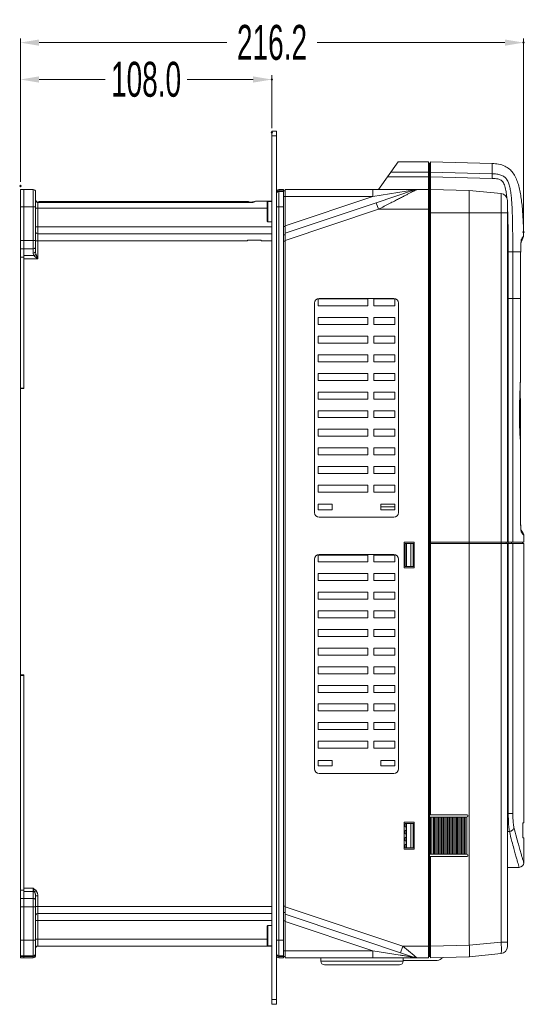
# Model space of a CAD drawing. Header units: millimetres. Extents: x -473 to 23648, y -382 to 1866.
# Tile 211 of 256: x 9147 to 9364, y 15 to 438. Entities that reach past the tile are written whole.
import ezdxf

# ---------------------------------------------------------------- set-up
doc = ezdxf.new("R2010")
doc.units = ezdxf.units.MM
doc.header["$LTSCALE"] = 80
doc.header["$PDMODE"] = 3
doc.header["$PDSIZE"] = 0.3
doc.layers.get('0').update_dxf_attribs({"linetype": 'CONTINUOUS'})
doc.styles.get("Standard").update_dxf_attribs({"font": 'technic_.ttf', "width": 0.7})
doc.dimstyles.get("Standard").update_dxf_attribs({"dimtxt": 3, "dimasz": 3, "dimexe": 0.18, "dimexo": 0.0625, "dimgap": 0.09, "dimtad": 1, "dimdsep": 46, "dimtxsty": 'Standard', "dimcen": 0.09, "dimadec": 0, "dimazin": 0, "dimtol": 1, "dimtp": 0.01, "dimtm": 0.01, "dimtfac": 1, "dimtofl": 0, "dimtmove": 0, "dimatfit": 3, "dimfxl": 1, "dimtolj": 1, "dimarcsym": 0})

# ---------------------------------------------------------------- blocks, each defined once
blk = doc.blocks.new('*D62')
at = {"color": 0, "lineweight": 0, "transparency": 16777216}
for p, q in [((9147.51, 368.71), (9147.51, 430.31)), ((9155.51, 428.51), (9236.26, 428.51)), ((9355.7, 428.51), (9274.94, 428.51)), ((9363.7, 348.89), (9363.7, 430.31))]:
    blk.add_line(p, q, dxfattribs=at)
for p in [(9363.7, 428.51), (9147.51, 366.91), (9363.7, 347.09)]:
    blk.add_point(p, dxfattribs=at)
for points in [[(9155.51, 429.85), (9155.51, 427.18), (9147.51, 428.51)], [(9355.7, 427.18), (9355.7, 429.85), (9363.7, 428.51)]]:
    blk.add_solid(points, dxfattribs=at)
at = {"color": 0, "lineweight": 0, "transparency": 16777216, "insert": (9255.6, 428.51), "char_height": 15, "attachment_point": 5}
blk.add_mtext('\\A1;216.2', dxfattribs=at)
blk = doc.blocks.new('*D79')
at = {"color": 0, "lineweight": 0, "transparency": 16777216}
for p, q in [((9147.51, 368.71), (9147.51, 414.46)), ((9155.51, 412.66), (9183.92, 412.66)), ((9247.51, 412.66), (9219.1, 412.66)), ((9255.51, 391.71), (9255.51, 414.46))]:
    blk.add_line(p, q, dxfattribs=at)
for p in [(9255.51, 412.66), (9255.51, 389.91), (9147.51, 366.91)]:
    blk.add_point(p, dxfattribs=at)
for points in [[(9155.51, 414), (9155.51, 411.33), (9147.51, 412.66)], [(9247.51, 411.33), (9247.51, 414), (9255.51, 412.66)]]:
    blk.add_solid(points, dxfattribs=at)
at = {"color": 0, "lineweight": 0, "transparency": 16777216, "insert": (9201.51, 412.66), "char_height": 15, "attachment_point": 5}
blk.add_mtext('\\A1;108.0', dxfattribs=at)

msp = doc.modelspace()

# ---------------------------------------------------------------- linework, layer by layer
at = {"color": 0, "linetype": 'Continuous', "lineweight": 0}
for p, q in [((9255.508, 15.411), (9255.508, 390.411)), ((9257.508, 390.411), (9255.508, 390.411)), ((9257.508, 15.411), (9257.508, 390.411)), ((9257.508, 388.411), (9255.508, 388.411)), ((9309.808, 377.287), (9301.311, 365.411)), ((9322.908, 377.287), (9309.808, 377.287)), ((9322.908, 377.287), (9322.908, 35.411)), ((9323.308, 376.787), (9322.908, 376.787)), ((9323.308, 364.911), (9323.308, 376.797)), ((9323.308, 376.797), (9323.708, 376.797)), ((9323.708, 355.421), (9323.708, 377.287)), ((9350.158, 376.594), (9323.708, 377.287)), ((9350.158, 372.192), (9350.158, 376.594)), ((9322.908, 372.835), (9306.623, 372.835)), ((9322.908, 374.611), (9323.308, 374.611)), ((9322.908, 374.484), (9323.308, 374.484)), ((9323.308, 372.338), (9322.908, 372.338)), ((9323.308, 372.347), (9323.708, 372.347)), ((9323.308, 372.338), (9323.308, 35.911)), ((9323.708, 372.835), (9350.158, 372.192)), ((9323.308, 370.847), (9305.2, 370.847)), ((9323.308, 370.856), (9323.708, 370.856)), ((9323.708, 370.847), (9350.141, 370.204)), ((9147.508, 279.901), (9147.508, 365.411)), ((9147.508, 365.411), (9149.008, 365.411)), ((9149.008, 280.101), (9149.008, 365.411)), ((9149.008, 357.911), (9149.008, 365.411)), ((9149.008, 365.411), (9153.008, 365.411)), ((9153.008, 365.411), (9153.008, 338.118)), ((9154.008, 364.411), (9154.008, 338.825)), ((9258.508, 364.825), (9258.508, 365.411)), ((9258.508, 364.825), (9258.508, 365.411)), ((9258.508, 365.411), (9260.508, 365.411)), ((9258.508, 365.411), (9260.508, 365.411)), ((9258.508, 35.411), (9258.508, 364.81)), ((9258.508, 35.411), (9258.508, 364.81)), ((9260.508, 364.81), (9258.508, 364.81)), ((9260.508, 364.591), (9258.508, 364.591)), ((9260.508, 364.591), (9258.508, 364.591)), ((9260.508, 365.411), (9260.508, 364.81)), ((9260.508, 364.911), (9261.308, 364.911)), ((9260.508, 364.809), (9260.508, 357.911)), ((9261.308, 35.411), (9261.308, 365.411)), ((9261.308, 365.411), (9317.797, 365.411)), ((9261.308, 365.411), (9298.883, 365.411)), ((9298.883, 362.411), (9298.883, 365.411)), ((9316.845, 365.256), (9298.883, 362.411)), ((9316.845, 365.256), (9300.403, 359.756)), ((9322.908, 365.411), (9317.797, 365.411)), ((9323.308, 364.911), (9322.908, 364.911)), ((9323.308, 364.921), (9323.708, 364.921)), ((9323.308, 355.421), (9323.308, 364.17)), ((9340.372, 364.974), (9323.708, 365.411)), ((9340.372, 364.974), (9354.041, 363.679)), ((9154.027, 360.767), (9154.023, 360.78)), ((9154.101, 360.665), (9154.027, 360.767)), ((9154.211, 360.523), (9154.101, 360.666)), ((9154.101, 360.665), (9154.101, 360.665)), ((9154.189, 360.5), (9154.211, 360.523)), ((9154.382, 360.304), (9154.214, 360.518)), ((9154.491, 360.214), (9154.353, 360.335)), ((9154.611, 360.116), (9154.382, 360.304)), ((9154.837, 360.013), (9154.597, 360.127)), ((9154.862, 360.007), (9154.611, 360.116)), ((9154.852, 360.011), (9154.837, 360.013)), ((9155.008, 359.989), (9154.862, 360.007)), ((9155.008, 335.582), (9155.008, 359.989)), ((9246.508, 359.989), (9155.008, 359.989)), ((9246.508, 359.778), (9155.008, 359.778)), ((9155.534, 360.201), (9240.415, 360.201)), ((9168.688, 360.196), (9156.258, 360.196)), ((9245.136, 360.196), (9232.392, 360.196)), ((9240.52, 360.201), (9245.482, 360.201)), ((9247.293, 360.085), (9246.508, 359.989)), ((9246.601, 359.99), (9246.508, 359.989)), ((9246.508, 359.778), (9246.508, 359.989)), ((9247.361, 360.1), (9246.601, 359.99)), ((9247.343, 360.097), (9247.293, 360.085)), ((9248.932, 360.411), (9248.925, 360.411)), ((9248.932, 360.411), (9255.508, 360.411)), ((9253.508, 359.961), (9253.808, 360.261)), ((9253.508, 359.961), (9253.508, 351.861)), ((9253.808, 360.261), (9253.808, 351.561)), ((9255.508, 360.261), (9253.808, 360.261)), ((9260.508, 362.411), (9298.883, 362.411)), ((9298.883, 362.411), (9261.308, 349.842)), ((9300.403, 359.756), (9261.308, 346.678)), ((9301.355, 356.911), (9300.403, 359.756)), ((9354.041, 363.679), (9354.041, 355.422)), ((9356.758, 360.692), (9356.758, 355.421)), ((9147.508, 357.911), (9149.008, 357.911)), ((9149.008, 357.911), (9154.008, 357.911)), ((9149.008, 279.901), (9149.008, 357.911)), ((9154.008, 357.411), (9253.508, 357.411)), ((9257.508, 357.911), (9260.508, 357.911)), ((9257.508, 357.911), (9260.508, 357.911)), ((9260.508, 357.911), (9260.508, 42.911)), ((9301.355, 356.911), (9261.308, 343.515)), ((9323.308, 356.911), (9301.355, 356.911)), ((9323.308, 355.421), (9340.372, 355.421)), ((9323.708, 96.85), (9323.708, 355.421)), ((9340.372, 355.421), (9354.041, 355.422)), ((9340.372, 355.421), (9340.372, 213.921)), ((9354.041, 355.422), (9354.041, 213.921)), ((9356.758, 355.421), (9354.041, 355.421)), ((9356.758, 355.421), (9356.758, 213.921)), ((9253.508, 351.861), (9253.808, 351.561)), ((9255.508, 351.561), (9253.808, 351.561)), ((9255.508, 349.411), (9154.008, 349.411)), ((9260.508, 349.574), (9261.308, 349.574)), ((9147.508, 343.482), (9149.008, 343.482)), ((9149.008, 343.482), (9154.008, 343.482)), ((9245.008, 343.411), (9154.008, 343.411)), ((9255.508, 346.411), (9155.008, 346.411)), ((9251.008, 343.692), (9245.008, 343.692)), ((9245.008, 343.552), (9245.008, 343.692)), ((9245.008, 343.411), (9245.008, 343.552)), ((9251.008, 343.552), (9251.008, 343.692)), ((9251.008, 343.411), (9251.008, 343.552)), ((9255.508, 343.411), (9251.008, 343.411)), ((9260.508, 345.911), (9261.308, 345.911)), ((9260.508, 343.247), (9261.308, 343.247)), ((9362.636, 343.134), (9363.017, 343.818)), ((9363.017, 343.818), (9363.434, 344.562)), ((9147.508, 339.946), (9149.008, 339.946)), ((9149.008, 339.946), (9153.008, 339.946)), ((9357.083, 338.571), (9357.083, 335.421)), ((9359.035, 338.571), (9357.083, 338.571)), ((9362.429, 338.571), (9359.035, 338.571)), ((9359.035, 338.571), (9359.035, 318.571)), ((9362.429, 338.571), (9362.433, 338.546)), ((9362.433, 338.545), (9362.449, 339.446)), ((9362.446, 339.256), (9362.451, 339.505)), ((9362.449, 339.446), (9362.47, 340.253)), ((9362.469, 340.197), (9362.493, 340.925)), ((9362.491, 340.874), (9362.519, 341.518)), ((9147.508, 336.411), (9149.008, 336.411)), ((9153.352, 336.997), (9149.008, 336.997)), ((9155.008, 335.582), (9149.008, 335.582)), ((9357.083, 335.421), (9357.083, 318.571)), ((9362.416, 336.808), (9362.42, 336.808)), ((9362.416, 318.571), (9362.416, 336.808)), ((9362.42, 318.571), (9362.42, 336.808)), ((9296.808, 318.411), (9275.408, 318.411)), ((9275.408, 318.411), (9275.408, 315.411)), ((9307.908, 318.611), (9275.908, 318.611)), ((9296.808, 318.411), (9296.808, 315.411)), ((9308.408, 318.411), (9299.308, 318.411)), ((9299.308, 318.411), (9299.308, 315.411)), ((9308.408, 315.411), (9308.408, 318.411)), ((9356.758, 318.571), (9357.083, 318.571)), ((9357.083, 318.571), (9357.091, 213.921)), ((9359.035, 318.571), (9357.083, 318.571)), ((9359.035, 318.571), (9362.42, 318.571)), ((9362.416, 318.809), (9362.42, 318.809)), ((9273.908, 316.611), (9273.908, 226.611)), ((9275.408, 315.411), (9296.808, 315.411)), ((9299.308, 315.411), (9308.408, 315.411)), ((9309.908, 226.611), (9309.908, 316.611)), ((9296.808, 310.411), (9275.408, 310.411)), ((9275.408, 310.411), (9275.408, 307.411)), ((9296.808, 310.411), (9296.808, 307.411)), ((9308.408, 310.411), (9299.308, 310.411)), ((9299.308, 310.411), (9299.308, 307.411)), ((9308.408, 307.411), (9308.408, 310.411)), ((9275.408, 307.411), (9296.808, 307.411)), ((9299.308, 307.411), (9308.408, 307.411)), ((9296.808, 302.411), (9275.408, 302.411)), ((9275.408, 302.411), (9275.408, 299.411)), ((9296.808, 302.411), (9296.808, 299.411)), ((9308.408, 302.411), (9299.308, 302.411)), ((9299.308, 302.411), (9299.308, 299.411)), ((9308.408, 299.411), (9308.408, 302.411)), ((9275.408, 299.411), (9296.808, 299.411)), ((9299.308, 299.411), (9308.408, 299.411)), ((9296.808, 294.411), (9275.408, 294.411)), ((9275.408, 294.411), (9275.408, 291.411)), ((9296.808, 294.411), (9296.808, 291.411)), ((9308.408, 294.411), (9299.308, 294.411)), ((9299.308, 294.411), (9299.308, 291.411)), ((9308.408, 291.411), (9308.408, 294.411)), ((9275.408, 291.411), (9296.808, 291.411)), ((9299.308, 291.411), (9308.408, 291.411)), ((9296.808, 286.411), (9275.408, 286.411)), ((9275.408, 286.411), (9275.408, 283.411)), ((9275.408, 283.411), (9296.808, 283.411)), ((9296.808, 286.411), (9296.808, 283.411)), ((9308.408, 286.411), (9299.308, 286.411)), ((9299.308, 286.411), (9299.308, 283.411)), ((9299.308, 283.411), (9308.408, 283.411)), ((9308.408, 283.411), (9308.408, 286.411)), ((9362.406, 284.523), (9362.409, 284.572)), ((9362.409, 284.572), (9362.409, 284.652)), ((9362.409, 284.523), (9362.412, 284.652)), ((9362.409, 284.57), (9362.412, 284.651)), ((9362.409, 284.523), (9362.409, 284.57)), ((9362.412, 284.651), (9362.412, 284.651)), ((9147.508, 280.101), (9149.008, 280.101)), ((9147.508, 156.901), (9147.508, 279.901)), ((9147.508, 279.901), (9149.008, 279.901)), ((9296.808, 278.411), (9275.408, 278.411)), ((9275.408, 278.411), (9275.408, 275.411)), ((9275.408, 275.411), (9296.808, 275.411)), ((9296.808, 278.411), (9296.808, 275.411)), ((9308.408, 278.411), (9299.308, 278.411)), ((9299.308, 278.411), (9299.308, 275.411)), ((9299.308, 275.411), (9308.408, 275.411)), ((9308.408, 275.411), (9308.408, 278.411)), ((9361.933, 271.077), (9361.937, 271.325)), ((9361.978, 273.135), (9361.98, 273.107)), ((9362.396, 257.401), (9362.407, 273.96)), ((9362.407, 273.96), (9362.404, 274.089)), ((9296.808, 270.411), (9275.408, 270.411)), ((9275.408, 270.411), (9275.408, 267.411)), ((9275.408, 267.411), (9296.808, 267.411)), ((9296.808, 270.411), (9296.808, 267.411)), ((9308.408, 270.411), (9299.308, 270.411)), ((9299.308, 270.411), (9299.308, 267.411)), ((9299.308, 267.411), (9308.408, 267.411)), ((9308.408, 267.411), (9308.408, 270.411)), ((9296.808, 262.411), (9275.408, 262.411)), ((9275.408, 262.411), (9275.408, 259.411)), ((9296.808, 262.411), (9296.808, 259.411)), ((9308.408, 262.411), (9299.308, 262.411)), ((9299.308, 262.411), (9299.308, 259.411)), ((9308.408, 259.411), (9308.408, 262.411)), ((9275.408, 259.411), (9296.808, 259.411)), ((9299.308, 259.411), (9308.408, 259.411)), ((9296.808, 254.411), (9275.408, 254.411)), ((9275.408, 254.411), (9275.408, 251.411)), ((9296.808, 254.411), (9296.808, 251.411)), ((9308.408, 254.411), (9299.308, 254.411)), ((9299.308, 254.411), (9299.308, 251.411)), ((9308.408, 251.411), (9308.408, 254.411)), ((9362.351, 257.682), (9362.351, 257.683)), ((9362.386, 257.401), (9362.351, 257.682)), ((9362.356, 257.563), (9362.351, 257.682)), ((9362.386, 246.563), (9362.396, 257.401)), ((9362.392, 257.275), (9362.386, 257.401)), ((9362.395, 257.245), (9362.386, 257.401)), ((9362.395, 257.245), (9362.392, 257.275)), ((9275.408, 251.411), (9296.808, 251.411)), ((9299.308, 251.411), (9308.408, 251.411)), ((9296.808, 246.411), (9275.408, 246.411)), ((9275.408, 246.411), (9275.408, 243.411)), ((9296.808, 246.411), (9296.808, 243.411)), ((9308.408, 246.411), (9299.308, 246.411)), ((9299.308, 246.411), (9299.308, 243.411)), ((9308.408, 243.411), (9308.408, 246.411)), ((9275.408, 243.411), (9296.808, 243.411)), ((9299.308, 243.411), (9308.408, 243.411)), ((9296.808, 238.411), (9275.408, 238.411)), ((9275.408, 238.411), (9275.408, 235.411)), ((9296.808, 238.411), (9296.808, 235.411)), ((9308.408, 238.411), (9299.308, 238.411)), ((9299.308, 238.411), (9299.308, 235.411)), ((9308.408, 235.411), (9308.408, 238.411)), ((9275.408, 235.411), (9296.808, 235.411)), ((9299.308, 235.411), (9308.408, 235.411)), ((9281.408, 230.211), (9275.408, 230.211)), ((9275.408, 230.211), (9275.408, 227.811)), ((9281.408, 227.811), (9281.408, 230.211)), ((9308.408, 230.211), (9302.408, 230.211)), ((9302.408, 230.211), (9302.408, 227.811)), ((9302.408, 229.16), (9308.408, 229.16)), ((9308.408, 227.811), (9308.408, 230.211)), ((9275.408, 227.811), (9281.408, 227.811)), ((9275.908, 224.611), (9307.908, 224.611)), ((9302.408, 227.811), (9308.408, 227.811)), ((9362.358, 225.226), (9362.362, 225.226)), ((9362.366, 224.172), (9362.362, 225.104)), ((9362.535, 219.612), (9362.501, 220.054)), ((9362.901, 218.669), (9362.589, 219.091)), ((9362.926, 217.97), (9362.735, 218.227)), ((9363.355, 218.061), (9362.901, 218.669)), ((9362.958, 217.926), (9362.926, 217.97)), ((9363.758, 213.921), (9363.758, 216.856)), ((9312.406, 213.921), (9312.406, 202.921)), ((9316.706, 213.921), (9312.406, 213.921)), ((9312.806, 213.421), (9312.806, 203.421)), ((9312.806, 213.421), (9316.306, 213.421)), ((9313.359, 203.421), (9313.359, 213.421)), ((9315.246, 213.421), (9315.246, 203.421)), ((9316.306, 213.421), (9316.306, 203.421)), ((9316.706, 213.421), (9316.306, 213.421)), ((9316.706, 202.921), (9316.706, 213.921)), ((9323.308, 213.421), (9363.758, 213.421)), ((9323.708, 213.921), (9363.758, 213.921)), ((9340.342, 213.421), (9340.342, 213.921)), ((9340.372, 213.421), (9340.372, 40.846)), ((9353.994, 213.421), (9353.994, 213.921)), ((9354.041, 213.421), (9354.041, 42.141)), ((9356.258, 213.421), (9356.258, 213.921)), ((9356.758, 213.421), (9356.758, 42.141)), ((9356.758, 213.421), (9356.758, 40.15)), ((9357.082, 213.421), (9357.082, 213.921)), ((9357.091, 213.421), (9357.121, 97.309)), ((9358.545, 213.421), (9358.545, 213.921)), ((9363.258, 213.421), (9363.258, 213.921)), ((9363.758, 93.421), (9363.758, 213.421)), ((9275.408, 208.411), (9275.408, 205.411)), ((9296.808, 208.411), (9275.408, 208.411)), ((9307.908, 208.611), (9275.908, 208.611)), ((9296.808, 208.411), (9296.808, 205.411)), ((9308.408, 208.411), (9299.308, 208.411)), ((9299.308, 208.411), (9299.308, 205.411)), ((9308.408, 205.411), (9308.408, 208.411)), ((9312.806, 210.572), (9312.406, 210.572)), ((9273.908, 206.611), (9273.908, 116.611)), ((9275.408, 205.411), (9296.808, 205.411)), ((9299.308, 205.411), (9308.408, 205.411)), ((9309.908, 116.611), (9309.908, 206.611)), ((9312.406, 206.511), (9312.806, 206.511)), ((9312.406, 205.311), (9312.806, 205.311)), ((9316.306, 203.421), (9312.806, 203.421)), ((9316.706, 203.421), (9316.306, 203.421)), ((9275.408, 200.411), (9275.408, 197.411)), ((9296.808, 200.411), (9275.408, 200.411)), ((9296.808, 200.411), (9296.808, 197.411)), ((9308.408, 200.411), (9299.308, 200.411)), ((9299.308, 200.411), (9299.308, 197.411)), ((9308.408, 197.411), (9308.408, 200.411)), ((9312.406, 202.921), (9316.706, 202.921)), ((9275.408, 197.411), (9296.808, 197.411)), ((9299.308, 197.411), (9308.408, 197.411)), ((9275.408, 192.411), (9275.408, 189.411)), ((9296.808, 192.411), (9275.408, 192.411)), ((9296.808, 192.411), (9296.808, 189.411)), ((9308.408, 192.411), (9299.308, 192.411)), ((9299.308, 192.411), (9299.308, 189.411)), ((9308.408, 189.411), (9308.408, 192.411)), ((9275.408, 189.411), (9296.808, 189.411)), ((9299.308, 189.411), (9308.408, 189.411)), ((9275.408, 184.411), (9275.408, 181.411)), ((9296.808, 184.411), (9275.408, 184.411)), ((9296.808, 184.411), (9296.808, 181.411)), ((9308.408, 184.411), (9299.308, 184.411)), ((9299.308, 184.411), (9299.308, 181.411)), ((9308.408, 181.411), (9308.408, 184.411)), ((9275.408, 181.411), (9296.808, 181.411)), ((9299.308, 181.411), (9308.408, 181.411)), ((9275.408, 176.411), (9275.408, 173.411)), ((9296.808, 176.411), (9275.408, 176.411)), ((9275.408, 173.411), (9296.808, 173.411)), ((9296.808, 176.411), (9296.808, 173.411)), ((9308.408, 176.411), (9299.308, 176.411)), ((9299.308, 176.411), (9299.308, 173.411)), ((9299.308, 173.411), (9308.408, 173.411)), ((9308.408, 173.411), (9308.408, 176.411)), ((9275.408, 168.411), (9275.408, 165.411)), ((9296.808, 168.411), (9275.408, 168.411)), ((9275.408, 165.411), (9296.808, 165.411)), ((9296.808, 168.411), (9296.808, 165.411)), ((9308.408, 168.411), (9299.308, 168.411)), ((9299.308, 168.411), (9299.308, 165.411)), ((9299.308, 165.411), (9308.408, 165.411)), ((9308.408, 165.411), (9308.408, 168.411)), ((9147.508, 35.411), (9147.508, 156.901)), ((9147.508, 156.901), (9149.008, 156.901)), ((9147.508, 156.701), (9149.008, 156.701)), ((9149.008, 36.012), (9149.008, 156.901)), ((9149.008, 35.411), (9149.008, 156.701)), ((9275.408, 160.411), (9275.408, 157.411)), ((9296.808, 160.411), (9275.408, 160.411)), ((9275.408, 157.411), (9296.808, 157.411)), ((9296.808, 160.411), (9296.808, 157.411)), ((9308.408, 160.411), (9299.308, 160.411)), ((9299.308, 160.411), (9299.308, 157.411)), ((9299.308, 157.411), (9308.408, 157.411)), ((9308.408, 157.411), (9308.408, 160.411)), ((9296.808, 152.411), (9275.408, 152.411)), ((9275.408, 152.411), (9275.408, 149.411)), ((9296.808, 152.411), (9296.808, 149.411)), ((9308.408, 152.411), (9299.308, 152.411)), ((9299.308, 152.411), (9299.308, 149.411)), ((9308.408, 149.411), (9308.408, 152.411)), ((9275.408, 149.411), (9296.808, 149.411)), ((9299.308, 149.411), (9308.408, 149.411)), ((9296.808, 144.411), (9275.408, 144.411)), ((9275.408, 144.411), (9275.408, 141.411)), ((9296.808, 144.411), (9296.808, 141.411)), ((9308.408, 144.411), (9299.308, 144.411)), ((9299.308, 144.411), (9299.308, 141.411)), ((9308.408, 141.411), (9308.408, 144.411)), ((9275.408, 141.411), (9296.808, 141.411)), ((9299.308, 141.411), (9308.408, 141.411)), ((9296.808, 136.411), (9275.408, 136.411)), ((9275.408, 136.411), (9275.408, 133.411)), ((9296.808, 136.411), (9296.808, 133.411)), ((9308.408, 136.411), (9299.308, 136.411)), ((9299.308, 136.411), (9299.308, 133.411)), ((9308.408, 133.411), (9308.408, 136.411)), ((9275.408, 133.411), (9296.808, 133.411)), ((9299.308, 133.411), (9308.408, 133.411)), ((9296.808, 128.411), (9275.408, 128.411)), ((9275.408, 128.411), (9275.408, 125.411)), ((9296.808, 128.411), (9296.808, 125.411)), ((9308.408, 128.411), (9299.308, 128.411)), ((9299.308, 128.411), (9299.308, 125.411)), ((9308.408, 125.411), (9308.408, 128.411)), ((9275.408, 125.411), (9296.808, 125.411)), ((9299.308, 125.411), (9308.408, 125.411)), ((9281.408, 120.211), (9275.408, 120.211)), ((9275.408, 120.211), (9275.408, 117.811)), ((9281.408, 117.811), (9281.408, 120.211)), ((9308.408, 120.211), (9302.408, 120.211)), ((9302.408, 120.211), (9302.408, 117.811)), ((9308.408, 117.811), (9308.408, 120.211)), ((9275.408, 117.811), (9281.408, 117.811)), ((9275.908, 114.611), (9307.908, 114.611)), ((9302.408, 117.811), (9308.408, 117.811)), ((9357.121, 97.309), (9356.758, 97.308)), ((9316.706, 93.6), (9312.406, 93.6)), ((9312.406, 93.6), (9312.406, 82.1)), ((9312.806, 93.1), (9316.306, 93.1)), ((9312.806, 91.6), (9312.806, 93.1)), ((9313.359, 82.6), (9313.359, 93.1)), ((9315.246, 82.6), (9315.246, 93.1)), ((9316.306, 93.1), (9316.706, 93.1)), ((9316.306, 82.6), (9316.306, 93.1)), ((9316.706, 82.1), (9316.706, 93.6)), ((9323.708, 96.85), (9323.308, 96.85)), ((9323.308, 95.85), (9324.928, 95.85)), ((9323.708, 96.85), (9339.258, 96.85)), ((9323.708, 79.85), (9323.708, 95.85)), ((9324.339, 95.85), (9324.339, 79.85)), ((9324.939, 95.85), (9326.028, 95.85)), ((9324.939, 79.85), (9324.939, 95.85)), ((9325.439, 95.85), (9325.439, 79.85)), ((9326.038, 95.85), (9327.127, 95.85)), ((9326.038, 79.85), (9326.038, 95.85)), ((9326.538, 95.85), (9326.538, 79.85)), ((9327.138, 95.85), (9328.227, 95.85)), ((9327.138, 79.85), (9327.138, 95.85)), ((9327.638, 95.85), (9327.638, 79.85)), ((9328.238, 95.85), (9329.327, 95.85)), ((9328.238, 79.85), (9328.238, 95.85)), ((9328.737, 95.85), (9328.737, 79.85)), ((9329.337, 95.85), (9330.426, 95.85)), ((9329.337, 79.85), (9329.337, 95.85)), ((9329.837, 95.85), (9329.837, 79.85)), ((9330.437, 95.85), (9331.526, 95.85)), ((9330.437, 79.85), (9330.437, 95.85)), ((9330.937, 95.85), (9330.937, 79.85)), ((9331.536, 95.85), (9332.626, 95.85)), ((9331.536, 79.85), (9331.536, 95.85)), ((9332.036, 95.85), (9332.036, 79.85)), ((9332.636, 95.85), (9333.725, 95.85)), ((9332.636, 79.85), (9332.636, 95.85)), ((9333.136, 95.85), (9333.136, 79.85)), ((9333.736, 95.85), (9334.825, 95.85)), ((9333.736, 79.85), (9333.736, 95.85)), ((9334.236, 95.85), (9334.236, 79.85)), ((9334.835, 95.85), (9335.924, 95.85)), ((9334.835, 79.85), (9334.835, 95.85)), ((9335.335, 95.85), (9335.335, 79.85)), ((9335.935, 95.85), (9337.024, 95.85)), ((9335.935, 79.85), (9335.935, 95.85)), ((9336.435, 95.85), (9336.435, 79.85)), ((9337.035, 95.85), (9338.124, 95.85)), ((9337.035, 79.85), (9337.035, 95.85)), ((9337.534, 95.85), (9337.534, 79.85)), ((9338.134, 95.85), (9339.258, 95.85)), ((9338.134, 79.85), (9338.134, 95.85)), ((9338.634, 95.85), (9338.634, 79.85)), ((9339.234, 79.857), (9339.234, 95.843)), ((9363.39, 86.921), (9363.396, 93.421)), ((9363.396, 93.421), (9363.758, 93.421)), ((9312.806, 91.6), (9313.248, 91.6)), ((9312.806, 90.1), (9313.248, 90.1)), ((9312.806, 88.6), (9312.806, 90.1)), ((9313.248, 90.1), (9313.248, 91.6)), ((9357.589, 89.671), (9356.758, 89.658)), ((9312.806, 88.6), (9313.248, 88.6)), ((9312.806, 87.1), (9313.248, 87.1)), ((9312.806, 85.6), (9312.806, 87.1)), ((9312.806, 85.6), (9312.806, 87.1)), ((9312.806, 85.6), (9313.248, 85.6)), ((9313.248, 87.1), (9313.248, 88.6)), ((9313.248, 84.1), (9313.248, 85.6)), ((9363.758, 86.921), (9363.39, 86.921)), ((9363.758, 76.243), (9363.758, 86.921)), ((9312.406, 82.1), (9316.706, 82.1)), ((9312.806, 84.1), (9313.248, 84.1)), ((9312.806, 82.6), (9312.806, 84.1)), ((9312.806, 82.6), (9312.806, 84.1)), ((9312.806, 82.6), (9316.306, 82.6)), ((9316.306, 82.6), (9316.706, 82.6)), ((9323.308, 79.85), (9324.928, 79.85)), ((9323.708, 78.85), (9323.308, 78.85)), ((9323.708, 78.85), (9339.258, 78.85)), ((9323.708, 40.43), (9323.708, 78.85)), ((9324.939, 79.85), (9326.028, 79.85)), ((9326.038, 79.85), (9327.127, 79.85)), ((9327.138, 79.85), (9328.227, 79.85)), ((9328.238, 79.85), (9329.327, 79.85)), ((9329.337, 79.85), (9330.426, 79.85)), ((9330.437, 79.85), (9331.526, 79.85)), ((9331.536, 79.85), (9332.626, 79.85)), ((9332.636, 79.85), (9333.725, 79.85)), ((9333.736, 79.85), (9334.825, 79.85)), ((9334.835, 79.85), (9335.924, 79.85)), ((9335.935, 79.85), (9337.024, 79.85)), ((9337.035, 79.85), (9338.124, 79.85)), ((9338.134, 79.85), (9339.258, 79.85)), ((9361.078, 76.682), (9361.14, 76.47)), ((9356.758, 74.155), (9361.793, 74.243)), ((9147.508, 64.411), (9149.008, 64.411)), ((9149.008, 65.239), (9153.008, 65.239)), ((9149.008, 63.825), (9153.008, 63.825)), ((9149.008, 63.825), (9153.008, 63.825)), ((9153.008, 65.239), (9153.008, 36.012)), ((9153.008, 63.825), (9153.008, 36.012)), ((9153.618, 63.679), (9154.227, 64.239)), ((9147.508, 60.875), (9149.008, 60.875)), ((9153.008, 60.875), (9149.008, 60.875)), ((9149.008, 60.875), (9153.008, 60.875)), ((9154.008, 61.997), (9154.008, 36.411)), ((9154.008, 61.997), (9154.008, 36.411)), ((9154.008, 61.997), (9155.008, 61.997)), ((9155.008, 61.997), (9155.008, 40.411)), ((9147.508, 57.34), (9149.008, 57.34)), ((9149.008, 57.34), (9154.008, 57.34)), ((9149.008, 57.34), (9154.008, 57.34)), ((9154.008, 57.411), (9255.508, 57.411)), ((9260.508, 57.574), (9261.308, 57.574)), ((9311.818, 40.411), (9261.308, 57.307)), ((9154.008, 51.411), (9255.508, 51.411)), ((9155.008, 54.411), (9255.508, 54.411)), ((9260.508, 54.911), (9261.308, 54.911)), ((9260.508, 51.247), (9261.308, 51.247)), ((9261.308, 54.143), (9316.845, 35.566)), ((9261.308, 50.98), (9298.883, 38.411)), ((9253.508, 48.974), (9253.808, 49.274)), ((9253.508, 48.974), (9253.508, 40.874)), ((9255.508, 49.274), (9253.808, 49.274)), ((9253.808, 49.274), (9253.808, 40.574)), ((9147.508, 42.911), (9149.008, 42.911)), ((9149.008, 42.911), (9154.008, 42.911)), ((9149.008, 42.911), (9154.008, 42.911)), ((9154.008, 43.411), (9253.508, 43.411)), ((9257.508, 42.911), (9260.508, 42.911)), ((9257.508, 42.911), (9260.508, 42.911)), ((9260.508, 42.911), (9260.508, 36.012)), ((9255.508, 40.411), (9155.008, 40.411)), ((9253.508, 40.874), (9253.808, 40.574)), ((9255.508, 40.574), (9253.808, 40.574)), ((9260.508, 38.411), (9298.883, 38.411)), ((9298.883, 35.411), (9298.883, 38.411)), ((9298.883, 38.411), (9310.703, 36.539)), ((9310.866, 37.566), (9311.818, 40.411)), ((9323.308, 40.411), (9311.818, 40.411)), ((9311.818, 40.411), (9316.622, 36.393)), ((9323.308, 40.42), (9323.708, 40.42)), ((9323.308, 35.938), (9323.308, 40.42)), ((9323.708, 40.43), (9340.372, 40.866)), ((9323.708, 35.432), (9323.708, 40.43)), ((9340.372, 40.846), (9354.041, 42.141)), ((9356.758, 42.141), (9354.041, 42.141)), ((9147.508, 36.23), (9149.008, 36.23)), ((9149.008, 36.012), (9147.508, 36.012)), ((9149.008, 35.411), (9147.508, 35.411)), ((9149.008, 36.23), (9153.008, 36.23)), ((9149.008, 36.23), (9153.008, 36.23)), ((9149.008, 36.012), (9153.008, 36.012)), ((9149.008, 35.411), (9149.008, 36.012)), ((9153.008, 35.411), (9149.008, 35.411)), ((9153.008, 35.411), (9149.008, 35.411)), ((9153.008, 35.997), (9153.008, 35.411)), ((9153.008, 35.997), (9153.008, 35.411)), ((9258.508, 36.23), (9260.508, 36.23)), ((9258.508, 36.23), (9260.508, 36.23)), ((9258.508, 36.012), (9260.508, 36.012)), ((9260.508, 35.411), (9258.508, 35.411)), ((9260.508, 35.411), (9258.508, 35.411)), ((9260.508, 35.997), (9260.508, 35.411)), ((9260.508, 35.911), (9261.308, 35.911)), ((9261.308, 35.411), (9298.883, 35.411)), ((9276.608, 33.911), (9276.608, 35.411)), ((9276.608, 33.911), (9311.908, 33.911)), ((9298.883, 35.411), (9317.793, 35.411)), ((9310.866, 37.566), (9316.845, 35.566)), ((9311.908, 33.911), (9311.908, 35.411)), ((9326.608, 34.261), (9311.908, 34.261)), ((9316.845, 35.566), (9317.154, 35.48)), ((9317.759, 35.411), (9317.793, 35.411)), ((9322.908, 35.411), (9317.797, 35.411)), ((9323.308, 35.911), (9322.908, 35.911)), ((9323.308, 35.921), (9323.708, 35.921)), ((9323.708, 35.432), (9340.372, 35.868)), ((9340.372, 35.868), (9354.041, 37.164)), ((9278.108, 32.411), (9310.408, 32.411)), ((9257.508, 17.411), (9255.508, 17.411)), ((9257.508, 15.411), (9255.508, 15.411))]:
    msp.add_line(p, q, dxfattribs=at)
for points in [[(9156.258, 360.196), (9155.902, 360.134), (9155.663, 359.989)], [(9162.854, 359.989), (9162.614, 360.134), (9162.258, 360.196)], [(9239.136, 360.196), (9238.783, 360.135), (9238.539, 359.989)], [(9245.733, 359.989), (9245.489, 360.135), (9245.136, 360.196)], [(9248.921, 360.41), (9248.728, 360.402), (9248.07, 360.28), (9247.361, 360.1)], [(9362.516, 341.473), (9362.543, 341.992), (9362.571, 342.426), (9362.599, 342.777), (9362.625, 343.045), (9362.647, 343.215), (9362.651, 343.245)], [(9362.42, 336.808), (9362.42, 337.177), (9362.429, 338.273), (9362.433, 338.545)], [(9362.412, 284.651), (9362.416, 295.557), (9362.419, 307.357), (9362.42, 318.571)], [(9361.98, 273.107), (9362.098, 276.865), (9362.258, 281.095), (9362.409, 284.523)], [(9362.404, 274.089), (9362.256, 277.517), (9362.19, 279.308)], [(9362.351, 257.683), (9362.248, 258.706), (9362.116, 260.581), (9362.011, 262.891), (9361.942, 265.514), (9361.916, 268.304), (9361.936, 271.102), (9361.98, 273.107)], [(9362.362, 225.054), (9362.374, 235.414), (9362.386, 246.563)], [(9362.503, 220.026), (9362.47, 220.55), (9362.441, 221.132), (9362.416, 221.793), (9362.393, 222.525), (9362.377, 223.323), (9362.366, 224.172)], [(9362.624, 218.862), (9362.624, 218.86), (9362.614, 218.916), (9362.591, 219.07), (9362.563, 219.313), (9362.533, 219.641)]]:
    msp.add_lwpolyline(points, dxfattribs=at)
for centre, radius, start, end in [((9153.008, 364.411), 1, 0, 90), ((9258.508, 364.411), 1, 90, 180), ((9258.508, 364.411), 1, 90, 180), ((9258.508, 363.81), 1, 90, 157.50176), ((9258.508, 363.81), 1, 90, 157.50176), ((9317.797, 362.411), 3, 89.9998, 108.49526), ((9155.955, 361.387), 1.977, 206.66867, 213.02465), ((9155.508, 359.201), 1, 90, 126.08005), ((9162.499, 359.663), 0.533, 90.03569, 100.6314), ((9245.508, 359.201), 1, 53.02875, 90), ((9353.758, 360.692), 3, 0, 84.5853), ((9208.372, 350.301), 148.585, 2.25249, 2.96535), ((9172.591, 348.842), 184.396, 2.04591, 2.26849), ((9155.008, 347.411), 1, 202.49972, 270), ((9360.765, 343.851), 1.983, 342.19746, 0.97308), ((9710.556, 151.713), 397.366, 150.95937, 151.07836), ((9509.847, 263.092), 167.825, 150.82624, 150.94089), ((9361.699, 345.556), 2, 330.21637, 1.08884), ((9479.747, 336.839), 117.331, 179.15385, 180.01494), ((9275.908, 316.611), 2, 90, 180), ((9307.908, 316.611), 2, 0, 90), ((9967.561, 256.049), 605.824, 177.306041, 178.383911), ((9518.688, 268.71), 156.773, 178.38261, 179.04434), ((9361.551, 273.961), 0.856, 351.19795, 359.95469), ((9388.446, 260.67), 26.275, 186.52949, 186.79207), ((9399.097, 261.941), 37.001, 186.79515, 187.0233), ((9395.527, 261.498), 33.403, 187.01735, 187.26218), ((9275.908, 226.611), 2, 180, 270), ((9307.908, 226.611), 2, 270, 0), ((9360.749, 218.238), 1.987, 359.6978, 28.7173), ((9361.758, 216.856), 2, 0, 37.03688), ((9275.908, 206.611), 2, 90, 180), ((9307.908, 206.611), 2, 0, 90), ((9275.908, 116.611), 2, 180, 270), ((9307.908, 116.611), 2, 270, 0), ((9339.258, 96.35), 0.5, 267.19863, 90), ((9339.258, 79.35), 0.5, 270, 92.80137), ((9675.183, 167.416), 326.947, 196.15083, 196.5576), ((9361.758, 76.243), 2, 271.00001, 359.99999), ((9155.008, 53.411), 1, 90, 157.50024), ((9155.008, 39.411), 1, 90, 180), ((9310.991, 37.802), 29.5, 0.22965, 1.10646), ((9353.758, 40.151), 3, 275.4145, 359.99788), ((9472.523, 42.614), 118.419, 181.42864, 181.64117), ((9153.008, 37.012), 1, 270, 0.00028), ((9153.008, 37.012), 1, 270, 0.00028), ((9153.008, 36.411), 1, 270, 0), ((9153.008, 36.411), 1, 270, 0), ((9258.508, 36.411), 1, 180, 270), ((9258.508, 36.411), 1, 180, 270), ((9258.508, 37.012), 1, 202.49824, 270), ((9258.508, 37.012), 1, 202.49824, 270), ((9278.108, 33.911), 1.5, 180, 270), ((9310.408, 33.911), 1.5, 270, 0), ((9317.797, 38.411), 3, 251.50455, 270), ((9326.608, 36.761), 2.5, 270, 331.27212)]:
    msp.add_arc(centre, radius, start, end, dxfattribs=at)
for points, start_tangent, end_tangent in [([(9350.158, 376.594), (9355.592, 375.478), (9357.579, 374.21), (9359.136, 372.522), (9361.246, 368.168), (9362.462, 362.944), (9363.153, 357.209), (9363.53, 351.166), (9363.698, 345.594)], (0.9996573, -0.0261769), (0.0190027, -0.9998194)), ([(9350.158, 372.192), (9350.165, 371.984), (9350.165, 371.54), (9350.156, 370.919), (9350.141, 370.204)], (0.1364004, -0.9906538), (-0.0242978, -0.9997048)), ([(9350.141, 370.204), (9351.429, 370.127), (9352.59, 369.945), (9353.601, 369.621), (9354.398, 369.103), (9355, 368.337), (9355.457, 367.351), (9355.808, 366.206), (9356.079, 364.923), (9356.294, 363.512), (9356.471, 361.974)], (0.9997046, -0.0243066), (0.0987646, -0.9951108)), ([(9350.158, 372.192), (9352.165, 372.036), (9353.914, 371.623), (9355.32, 370.89), (9356.398, 369.788), (9357.206, 368.265), (9357.774, 366.412), (9358.162, 364.297), (9358.438, 361.954), (9358.636, 359.387), (9358.78, 356.588), (9358.883, 353.544), (9358.954, 350.239), (9359.001, 346.656), (9359.027, 342.774), (9359.035, 338.571)], (0.9997014, -0.0244341), (0.0000004, -1)), ([(9257.584, 364.041), (9257.801, 364.33), (9258.126, 364.523)], (0.4203738, 0.907351), (0.9382572, 0.3459386)), ([(9257.584, 364.041), (9257.801, 364.33), (9258.126, 364.523)], (0.4203738, 0.907351), (0.9382572, 0.3459386)), ([(9258.126, 364.523), (9258.508, 364.591)], (0.9382572, 0.3459386), (1, 0)), ([(9258.126, 364.523), (9258.508, 364.591)], (0.9382572, 0.3459386), (1, 0)), ([(9316.498, 364.74), (9315.569, 364.259), (9314.446, 363.679), (9313.144, 363.005), (9311.667, 362.242), (9310.013, 361.387), (9308.168, 360.433), (9306.122, 359.375), (9303.858, 358.205), (9301.355, 356.911)], (-0.8969457, -0.4421407), (-0.8883022, -0.4592595)), ([(9317.796, 365.411), (9317.653, 365.337), (9317.212, 365.107), (9316.498, 364.74)], (0.999989, -0.0046873), (-0.8969457, -0.4421407)), ([(9340.372, 364.974), (9340.367, 364.803), (9340.362, 364.258), (9340.374, 363.286)], (-0.0398256, -0.9992066), (0.0120187, -0.9999278)), ([(9154.008, 360.829), (9154.028, 360.711), (9154.089, 360.599)], (0.0000012, -1), (0.6058475, -0.7955808)), ([(9154.008, 360.829), (9154.028, 360.711), (9154.089, 360.599)], (0.0000011, -1), (0.6058478, -0.7955806)), ([(9154.089, 360.599), (9154.188, 360.5)], (0.6058475, -0.7955808), (0.7927731, -0.6095168)), ([(9154.089, 360.599), (9154.188, 360.5)], (0.6058478, -0.7955806), (0.7927732, -0.6095168)), ([(9154.189, 360.5), (9154.148, 360.601), (9154.101, 360.665)], (-0.2469816, 0.9690202), (-0.6781813, 0.7348946)), ([(9154.189, 360.5), (9154.148, 360.601), (9154.101, 360.665)], (-0.2469815, 0.9690202), (-0.6781812, 0.7348947)), ([(9154.66, 359.908), (9154.537, 360.014), (9154.415, 360.148), (9154.298, 360.31)], (-0.8055891, 0.5924746), (-0.5448152, 0.8385561)), ([(9154.66, 359.908), (9154.537, 360.014), (9154.415, 360.148), (9154.298, 360.31)], (-0.8055891, 0.5924746), (-0.5448152, 0.8385561)), ([(9155.008, 359.778), (9154.901, 359.79), (9154.783, 359.833), (9154.66, 359.908)], (-1, 0.0002064), (-0.8055891, 0.5924746)), ([(9162.923, 360), (9162.852, 360.067), (9162.682, 360.164), (9162.498, 360.196)], (-0.6785447, 0.7345592), (-1, 0)), ([(9232.327, 360.099), (9232.326, 360.06), (9232.326, 360.008), (9232.326, 359.989)], (-0.0400567, -0.9991974), (0.0051464, -0.9999868)), ([(9232.392, 360.196), (9232.382, 360.196), (9232.357, 360.194), (9232.345, 360.188), (9232.339, 360.18), (9232.334, 360.168), (9232.331, 360.151), (9232.329, 360.129), (9232.327, 360.099)], (-0.9999964, 0.0026995), (-0.0400567, -0.9991974)), ([(9247.043, 359.832), (9246.508, 359.778)], (-0.9810505, -0.1937524), (-0.9999996, 0.0009057)), ([(9248.925, 360.411), (9248.53, 360.335), (9248.05, 360.158), (9247.548, 359.97), (9247.043, 359.832)], (-0.9999788, -0.0065083), (-0.9810505, -0.1937524)), ([(9340.375, 361.828), (9340.362, 359.995), (9340.367, 357.851), (9340.372, 355.421)], (-0.0070114, -0.9999754), (0, -1)), ([(9340.374, 363.286), (9340.375, 361.828)], (0.0120187, -0.9999278), (-0.0070114, -0.9999754)), ([(9356.869, 355.425), (9356.912, 354.133), (9356.967, 351.97), (9357.011, 349.652), (9357.043, 347.167), (9357.066, 344.5), (9357.079, 341.638), (9357.083, 338.571)], (0.0357348, -0.9993613), (0.0000001, -1)), ([(9362.564, 342.464), (9362.591, 342.833), (9362.622, 343.173)], (0.0664783, 0.9977879), (0.0995452, 0.995033)), ([(9362.622, 343.173), (9362.658, 343.481), (9362.7, 343.73)], (0.0995452, 0.995033), (0.1932785, 0.9811439)), ([(9362.7, 343.73), (9362.748, 343.885)], (0.1932785, 0.9811439), (0.483666, 0.8752526)), ([(9363.312, 344.9), (9363.442, 345.133), (9363.543, 345.314), (9363.623, 345.459), (9363.677, 345.557), (9363.698, 345.594)], (0.4874952, 0.8731257), (0.4919174, 0.8706419)), ([(9154.008, 340.653), (9153.932, 340.383), (9153.715, 340.153), (9153.391, 340), (9153.008, 339.946)], (0, -1), (-1, 0)), ([(9154.008, 338.825), (9153.932, 338.554), (9153.715, 338.325), (9153.391, 338.172), (9153.008, 338.118)], (0, -1), (-1, 0)), ([(9154.18, 337.704), (9154.055, 338.222), (9154.008, 338.825)], (-0.3202145, 0.9473451), (-0.0001286, 1)), ([(9154.18, 337.704), (9154.055, 338.223), (9154.008, 338.825)], (-0.3202128, 0.9473456), (0.0000001, 1)), ([(9362.429, 338.571), (9362.447, 339.52), (9362.468, 340.329), (9362.491, 341.014), (9362.515, 341.577), (9362.539, 342.052), (9362.564, 342.464)], (0.0148585, 0.9998896), (0.0664783, 0.9977879)), ([(9153.008, 338.118), (9153.101, 337.516), (9153.352, 336.997)], (-0.0001134, -1), (0.5597363, -0.8286708)), ([(9154.18, 337.704), (9153.984, 337.413), (9153.693, 337.165), (9153.352, 336.997)], (-0.4211361, -0.9069974), (-0.9471835, -0.320692)), ([(9154.18, 337.704), (9153.984, 337.413), (9153.693, 337.165), (9153.352, 336.997)], (-0.4211224, -0.9070038), (-0.9471858, -0.3206852)), ([(9153.352, 336.997), (9153.576, 336.786), (9153.796, 336.59), (9154.008, 336.409)], (0.7128997, -0.701266), (0.7624998, -0.6469884)), ([(9155.008, 335.582), (9154.836, 335.723), (9154.653, 335.873), (9154.455, 336.035), (9154.241, 336.213), (9154.008, 336.409)], (-0.7746307, 0.6324139), (-0.7625007, 0.6469874)), ([(9154.508, 336.822), (9154.402, 337.094), (9154.292, 337.388), (9154.18, 337.704)], (-0.3656411, 0.9307559), (-0.3203779, 0.9472898)), ([(9155.008, 335.582), (9154.922, 335.793), (9154.831, 336.018), (9154.732, 336.262), (9154.624, 336.529), (9154.508, 336.822)], (-0.3779162, 0.9258398), (-0.3656485, 0.930753)), ([(9359.035, 318.571), (9359.035, 285.994), (9359.038, 251.109), (9359.042, 213.921)], (0, -1), (0.0001387, -1)), ([(9362.409, 284.652), (9362.414, 301.872), (9362.416, 318.571)], (0.0004403, 0.9999999), (0.0000002, 1)), ([(9362.342, 257.683), (9362.218, 259.002), (9362.097, 260.851), (9362.003, 263.031), (9361.94, 265.455), (9361.914, 268.023), (9361.927, 270.622), (9361.933, 271.077)], (-0.1137333, 0.9935113), (0.0152644, 0.9998835)), ([(9362.397, 273.83), (9362.329, 273.601), (9362.175, 273.358), (9361.988, 273.175)], (-0.1535095, -0.9881472), (-0.7774066, -0.6289984)), ([(9362.029, 274.533), (9362.129, 274.48), (9362.342, 274.28), (9362.404, 274.089)], (0.9099207, -0.4147823), (0.0577299, -0.9983322)), ([(9362.358, 225.226), (9362.377, 241.517), (9362.392, 257.275)], (0.0012885, 0.9999992), (0.000812, 0.9999997)), ([(9362.525, 219.61), (9362.485, 220.177), (9362.449, 220.845), (9362.415, 221.647), (9362.387, 222.593), (9362.369, 223.558), (9362.36, 224.434), (9362.358, 225.226)], (-0.0789296, 0.9968802), (0.001549, 0.9999988)), ([(9362.642, 218.557), (9362.606, 218.802), (9362.566, 219.149), (9362.525, 219.61)], (-0.1713285, 0.985214), (-0.0789296, 0.9968802)), ([(9362.735, 218.227), (9362.707, 218.284), (9362.676, 218.39), (9362.642, 218.557)], (-0.5946667, 0.8039723), (-0.1713285, 0.985214)), ([(9363.758, 216.856), (9363.736, 216.886), (9363.676, 216.966), (9363.589, 217.082), (9363.48, 217.228), (9363.339, 217.416), (9363.163, 217.651), (9362.958, 217.926)], (-0.602638, 0.7980147), (-0.595865, 0.8030846)), ([(9359.042, 213.421), (9359.053, 154.362), (9359.069, 97.466)], (0.0001394, -1), (0.0003424, -0.9999999)), ([(9359.069, 97.466), (9358.854, 97.405), (9358.418, 97.355), (9357.815, 97.321), (9357.121, 97.309)], (-0.8232366, -0.5676984), (-0.9999981, -0.0019559)), ([(9357.121, 97.309), (9357.142, 95.402), (9357.204, 93.613), (9357.302, 92.017), (9357.433, 90.685), (9357.589, 89.671)], (0.0003391, -0.9999999), (0.1946041, -0.9808819)), ([(9359.069, 97.466), (9359.09, 95.965), (9359.152, 94.556), (9359.251, 93.301), (9359.382, 92.253), (9359.539, 91.455)], (0.0003728, -0.9999999), (0.2455629, -0.9693807)), ([(9359.539, 91.455), (9359.358, 90.798), (9358.929, 90.234), (9358.311, 89.84), (9357.589, 89.671)], (-0.068577, -0.9976458), (-0.9980679, -0.0621324)), ([(9357.589, 89.671), (9358.695, 85.343), (9359.498, 82.326), (9360.127, 80.038), (9360.665, 78.125), (9361.078, 76.682)], (0.241635, -0.9703672), (0.2776415, -0.9606848)), ([(9359.539, 91.455), (9360.648, 87.187), (9361.455, 84.212), (9362.086, 81.955), (9362.625, 80.07), (9363.102, 78.438), (9363.47, 77.201), (9363.69, 76.468), (9363.758, 76.243)], (0.2456178, -0.9693667), (0.2897846, -0.9570919)), ([(9153.008, 65.239), (9153.315, 64.4), (9153.618, 63.679)], (0.2978402, -0.9546158), (0.4091012, -0.912489)), ([(9153.008, 65.239), (9153.617, 64.794), (9154.227, 64.239)], (0.8178476, -0.5754348), (0.6762365, -0.7366846)), ([(9153.008, 63.825), (9153.33, 63.787), (9153.618, 63.679)], (1, 0), (0.8786418, -0.4774815)), ([(9153.618, 63.679), (9153.704, 63.521), (9153.783, 63.337), (9153.855, 63.126), (9153.916, 62.886), (9153.964, 62.618), (9153.996, 62.322), (9154.008, 61.997)], (0.5228581, -0.8524197), (0.0000039, -1)), ([(9154.227, 64.239), (9154.399, 64.029), (9154.558, 63.784), (9154.701, 63.502), (9154.824, 63.183), (9154.92, 62.826), (9154.985, 62.431), (9155.008, 61.997)], (0.6770288, -0.7359565), (0.0000069, -1)), ([(9154.008, 60.168), (9153.932, 60.439), (9153.715, 60.668), (9153.391, 60.821), (9153.008, 60.875)], (0, 1), (-1, 0)), ([(9154.008, 60.168), (9153.932, 60.439), (9153.715, 60.668), (9153.391, 60.821), (9153.008, 60.875)], (0, 1), (-1, 0)), ([(9340.486, 38.372), (9340.451, 39.31), (9340.372, 40.866)], (-0.0194707, 0.9998104), (0, 1)), ([(9354.041, 42.141), (9354.114, 40.607)], (0.0558629, -0.9984384), (0.0344734, -0.9994056)), ([(9354.152, 39.223), (9354.152, 38.123), (9354.114, 37.414), (9354.041, 37.164)], (0.0290144, -0.999579), (-0.9957362, -0.092246)), ([(9354.114, 40.607), (9354.14, 39.662)], (0.0344734, -0.9994056), (0.02532, -0.9996794)), ([(9153.391, 36.298), (9153.008, 36.23)], (-0.9382572, -0.3459386), (-1, 0)), ([(9153.391, 36.298), (9153.008, 36.23)], (-0.9382572, -0.3459386), (-1, 0)), ([(9153.932, 36.78), (9153.715, 36.491), (9153.391, 36.298)], (-0.4203738, -0.907351), (-0.9382572, -0.3459386)), ([(9153.932, 36.78), (9153.715, 36.491), (9153.391, 36.298)], (-0.4203738, -0.907351), (-0.9382572, -0.3459386)), ([(9154.008, 37.121), (9153.932, 36.78)], (0, -1), (-0.4203738, -0.907351)), ([(9154.008, 37.121), (9153.932, 36.78)], (0, -1), (-0.4203738, -0.907351)), ([(9257.584, 36.78), (9257.801, 36.491), (9258.126, 36.298)], (0.4203735, -0.9073511), (0.9382573, -0.3459383)), ([(9257.584, 36.78), (9257.801, 36.491), (9258.126, 36.298)], (0.4203735, -0.9073511), (0.9382573, -0.3459383)), ([(9258.126, 36.298), (9258.508, 36.23)], (0.9382573, -0.3459383), (1, 0)), ([(9258.126, 36.298), (9258.508, 36.23)], (0.9382573, -0.3459383), (1, 0)), ([(9310.703, 36.539), (9311.447, 36.421), (9312.46, 36.26), (9313.373, 36.116), (9314.188, 35.987), (9314.911, 35.872), (9315.545, 35.772), (9316.078, 35.687), (9316.493, 35.622), (9316.758, 35.58), (9316.845, 35.566)], (0.9876871, -0.1564421), (0.9671112, -0.2543539)), ([(9316.622, 36.393), (9316.872, 36.185), (9317.088, 36.004), (9317.273, 35.849), (9317.43, 35.717), (9317.561, 35.608), (9317.664, 35.522), (9317.738, 35.46), (9317.797, 35.411)], (0.7671492, -0.6414687), (0.7684446, -0.6399164)), ([(9340.372, 35.868), (9340.451, 36.119), (9340.491, 36.834), (9340.491, 37.92)], (0.3951363, 0.9186225), (-0.0041677, 0.9999913))]:
    msp.add_spline(points, degree=3, dxfattribs=dict(at, start_tangent=start_tangent, end_tangent=end_tangent))

# ---------------------------------------------------------------- dimensions: what is measured, and where the dimension line sits
at = {"color": 3, "lineweight": 0}
dim = msp.add_linear_dim(base=(9363.698, 428.514), p1=(9147.508, 366.911), p2=(9363.698, 347.094), text='216.2', dimstyle='Standard', override={"dimtxt": 15, "dimasz": 8, "dimexe": 1.8, "dimexo": 1.8, "dimtad": 0, "dimdec": 1, "dimzin": 0, "dimdsep": 0, "dimcen": 0.5, "dimtol": 0, "dimtdec": 4, "dimtzin": 0, "dimlwd": 0, "dimlwe": 0}, dxfattribs=at)
dim.commit()
dim.dimension.update_dxf_attribs({"geometry": '*D62', "text_midpoint": (9255.603, 428.514), "dimtype": 160})
dim = msp.add_linear_dim(base=(9255.508, 412.662), p1=(9147.508, 366.911), p2=(9255.508, 389.911), dimstyle='Standard', override={"dimtxt": 15, "dimasz": 8, "dimexe": 1.8, "dimexo": 1.8, "dimtad": 0, "dimdec": 1, "dimzin": 0, "dimdsep": 0, "dimcen": 0.5, "dimtol": 0, "dimtdec": 4, "dimtzin": 0, "dimlwd": 0, "dimlwe": 0}, dxfattribs=at)
dim.commit()
dim.dimension.update_dxf_attribs({"geometry": '*D79', "text_midpoint": (9201.508, 412.662), "dimtype": 160})

doc.saveas('drawing.dxf')
